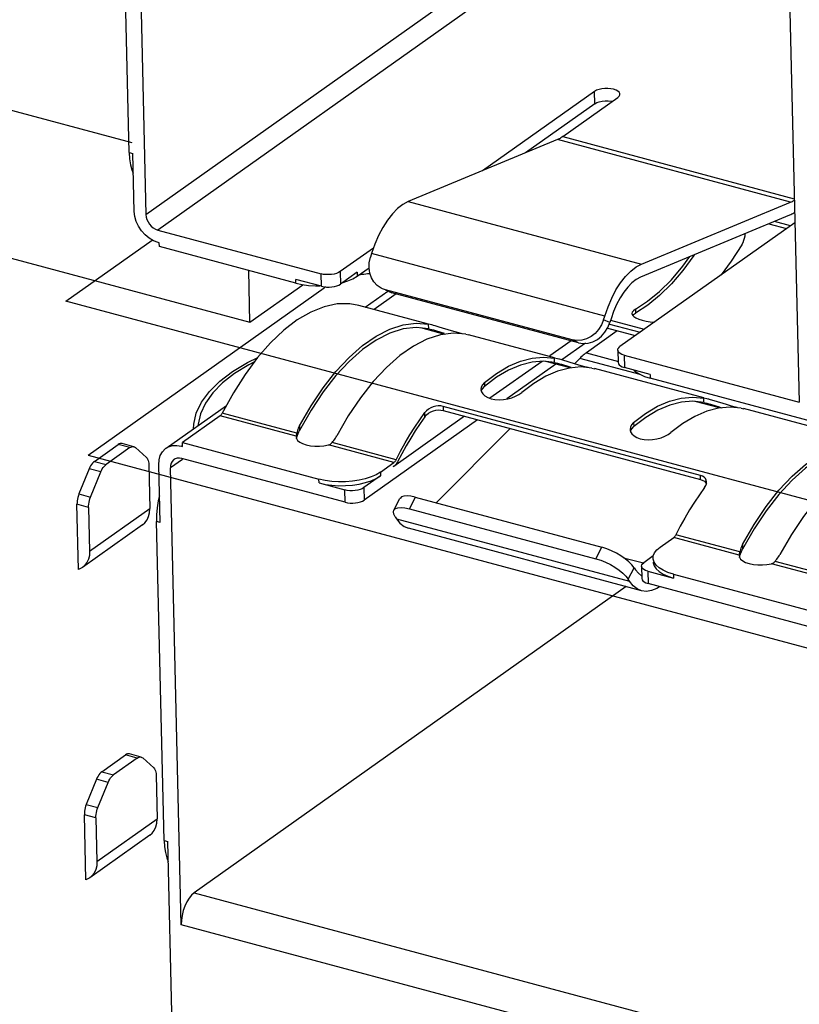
# Model space of a CAD drawing. Header units: millimetres. Extents: x 6 to 414, y 7 to 290.
# Tile 139 of 256: x 131.82 to 133.23, y 144.59 to 146.36. Entities that reach past the tile are written whole.
import ezdxf

# ---------------------------------------------------------------- set-up
doc = ezdxf.new("R2010")
doc.units = ezdxf.units.MM
doc.header["$LTSCALE"] = 23.1
doc.layers.get('0').update_dxf_attribs({"linetype": 'CONTINUOUS'})

msp = doc.modelspace()

# ---------------------------------------------------------------- linework, layer by layer
at = {"color": 7, "linetype": 'Continuous'}
for p, q in [((132.0324, 146.837), (132.0519, 146.0134)), ((132.0218, 146.125), (132.0082, 146.7001)), ((132.0519, 146.0134), (132.8657, 146.5906)), ((132.91, 146.5787), (132.0734, 145.9854)), ((133.2085, 146.5214), (133.2285, 145.6754)), ((132.86, 146.2353), (132.6584, 146.0923)), ((132.8605, 146.2129), (132.86, 146.2353)), ((132.8605, 146.2129), (132.7358, 146.1244)), ((132.8028, 146.1537), (132.902, 146.224)), ((132.7934, 146.1483), (132.5246, 146.0368)), ((133.2134, 146.0356), (132.7934, 146.1483)), ((132.8028, 146.1537), (133.2199, 146.0417)), ((132.0218, 146.125), (132.0284, 146.1232)), ((132.0309, 146.019), (132.0284, 146.1232)), ((132.5246, 146.0368), (132.9447, 145.9241)), ((132.9447, 145.9241), (133.2134, 146.0356)), ((133.221, 145.9986), (132.906, 145.7752)), ((133.2116, 146.0119), (132.9429, 145.9003)), ((133.2129, 145.9928), (133.1842, 146.0005)), ((132.0734, 145.9854), (132.3674, 145.9065)), ((133.1743, 145.9964), (133.206, 145.9879)), ((132.076, 145.9624), (132.0739, 145.963)), ((132.0762, 145.9554), (132.076, 145.9624)), ((133.1313, 145.975), (133.1316, 145.979)), ((132.3219, 145.8895), (132.0762, 145.9554)), ((132.4619, 145.9529), (132.402, 145.9104)), ((132.4544, 145.9265), (132.4564, 145.9364)), ((132.4585, 145.943), (132.4564, 145.9364)), ((132.8785, 145.8303), (132.4585, 145.943)), ((132.2394, 145.8192), (132.2372, 145.9122)), ((132.402, 145.9104), (132.4025, 145.8881)), ((132.4323, 145.9092), (132.4025, 145.8881)), ((132.4323, 145.9092), (132.4325, 145.9022)), ((132.4325, 145.9022), (132.454, 145.9175)), ((132.454, 145.9171), (132.4544, 145.9265)), ((132.368, 145.8841), (132.3218, 145.8965)), ((132.3219, 145.8895), (132.3218, 145.8965)), ((132.368, 145.8841), (132.3674, 145.9065)), ((132.4057, 145.8903), (132.4157, 145.8936)), ((132.4157, 145.8936), (132.4247, 145.8976)), ((132.4247, 145.8976), (132.4325, 145.9022)), ((132.3219, 145.8895), (132.3332, 145.887)), ((132.3572, 145.8847), (132.3655, 145.8847)), ((132.447, 145.8464), (132.4877, 145.8752)), ((132.4783, 145.8794), (132.4756, 145.8807)), ((132.4837, 145.8774), (132.4783, 145.8794)), ((132.4899, 145.8743), (132.4836, 145.877)), ((132.8198, 145.7872), (132.4837, 145.8774)), ((132.4897, 145.8744), (132.4951, 145.8724)), ((132.49, 145.8747), (132.4951, 145.8724)), ((132.503, 145.8703), (132.4631, 145.8421)), ((132.8312, 145.7823), (132.4951, 145.8724)), ((132.5613, 145.8157), (132.4358, 145.8494)), ((132.934, 145.8425), (132.9342, 145.8355)), ((132.956, 145.8499), (132.9342, 145.8355)), ((132.8765, 145.8237), (132.8785, 145.8303)), ((132.8879, 145.8187), (132.8765, 145.8237)), ((132.8899, 145.8254), (132.8879, 145.8187)), ((132.9499, 145.8063), (132.8892, 145.8226)), ((132.9282, 145.8373), (132.9276, 145.8347)), ((132.9276, 145.8347), (132.9285, 145.8319)), ((132.9291, 145.8312), (132.9305, 145.8329)), ((132.9305, 145.8329), (132.9342, 145.8355)), ((132.3003, 145.8048), (132.2765, 145.7821)), ((132.5903, 145.7973), (132.5471, 145.8089)), ((132.5669, 145.8142), (132.5613, 145.8155)), ((132.5615, 145.8075), (132.5613, 145.8155)), ((132.5615, 145.8075), (132.564, 145.8069)), ((132.564, 145.8069), (132.5668, 145.8062)), ((132.5668, 145.8062), (132.5702, 145.8052)), ((132.5701, 145.8134), (132.5669, 145.8142)), ((132.5703, 145.8133), (132.5689, 145.8137)), ((132.5702, 145.8052), (132.5737, 145.8042)), ((132.5737, 145.8042), (132.5891, 145.7994)), ((132.6024, 145.8036), (132.5801, 145.8105)), ((132.6093, 145.8016), (132.6024, 145.8036)), ((132.9007, 145.8034), (132.8454, 145.7642)), ((132.8789, 145.8012), (132.884, 145.8094)), ((132.884, 145.8094), (132.8879, 145.8187)), ((132.8873, 145.8158), (132.9425, 145.801)), ((132.6157, 145.7998), (132.6093, 145.8016)), ((132.6216, 145.7982), (132.6157, 145.7998)), ((132.6285, 145.7975), (132.6337, 145.7963)), ((132.7882, 145.7549), (132.6331, 145.7965)), ((132.818, 145.7858), (132.7798, 145.7587)), ((132.8312, 145.7823), (132.8198, 145.7872)), ((132.8437, 145.7813), (132.8014, 145.7512)), ((132.9021, 145.7689), (132.9026, 145.7466)), ((132.7682, 145.7565), (132.7881, 145.7546)), ((132.7937, 145.7533), (132.7881, 145.7546)), ((132.7883, 145.7466), (132.7881, 145.7546)), ((132.7969, 145.7525), (132.7937, 145.7533)), ((132.7971, 145.7525), (132.7957, 145.7528)), ((132.8014, 145.7512), (132.7969, 145.7525)), ((132.8143, 145.7474), (132.8014, 145.7512)), ((132.8337, 145.7541), (132.824, 145.7444)), ((132.9424, 145.725), (132.8337, 145.7541)), ((132.8454, 145.7642), (132.9032, 145.7487)), ((132.9135, 145.7599), (133.2285, 145.6754)), ((132.9135, 145.7599), (132.914, 145.7375)), ((132.7657, 145.7487), (132.6718, 145.6821)), ((132.7905, 145.7435), (132.7023, 145.681)), ((132.7684, 145.7489), (132.7479, 145.7473)), ((132.7883, 145.7466), (132.7684, 145.7489)), ((132.8161, 145.7367), (132.7726, 145.7484)), ((132.7883, 145.7466), (132.7909, 145.746)), ((132.7909, 145.746), (132.7937, 145.7453)), ((132.7937, 145.7453), (132.797, 145.7444)), ((132.797, 145.7444), (132.8005, 145.7434)), ((132.8005, 145.7434), (132.812, 145.7398)), ((132.812, 145.7398), (132.8177, 145.738)), ((132.824, 145.7444), (132.8143, 145.7474)), ((132.8361, 145.7407), (132.824, 145.7444)), ((132.8553, 145.7366), (132.8354, 145.7385)), ((132.8425, 145.7389), (132.8361, 145.7407)), ((132.8484, 145.7374), (132.8425, 145.7389)), ((132.8553, 145.7366), (132.8606, 145.7354)), ((133.057, 145.6827), (132.8599, 145.7356)), ((132.9602, 145.7251), (132.914, 145.7375)), ((132.6836, 145.7199), (132.6618, 145.7033)), ((132.9602, 145.7251), (132.9604, 145.7182)), ((133.5191, 145.5683), (132.9604, 145.7182)), ((132.656, 145.7024), (132.6554, 145.6983)), ((132.6582, 145.6994), (132.6618, 145.7033)), ((132.6617, 145.7103), (132.6618, 145.7033)), ((132.2096, 145.6918), (132.189, 145.6542)), ((133.0625, 145.6812), (133.0569, 145.6825)), ((133.0571, 145.6745), (133.0569, 145.6825)), ((133.0657, 145.6804), (133.0625, 145.6812)), ((133.066, 145.6803), (133.0645, 145.6807)), ((132.0882, 145.5919), (132.1972, 145.6693)), ((132.3495, 145.6606), (132.3288, 145.6242)), ((132.5786, 145.6683), (132.5741, 145.6678)), ((132.5833, 145.6608), (132.5874, 145.6601)), ((133.0511, 145.5429), (132.5872, 145.6674)), ((132.5872, 145.6674), (132.5874, 145.6601)), ((133.085, 145.6646), (133.0414, 145.6763)), ((133.0571, 145.6745), (133.0597, 145.6739)), ((133.0597, 145.6739), (133.0625, 145.6732)), ((133.0625, 145.6732), (133.0658, 145.6722)), ((133.0658, 145.6722), (133.0693, 145.6712)), ((133.0693, 145.6712), (133.0848, 145.6664)), ((133.098, 145.6706), (133.0758, 145.6775)), ((133.0848, 145.6664), (133.0891, 145.665)), ((133.1049, 145.6686), (133.098, 145.6706)), ((133.1241, 145.6645), (133.1042, 145.6663)), ((133.1113, 145.6668), (133.1049, 145.6686)), ((133.1172, 145.6652), (133.1113, 145.6668)), ((133.1241, 145.6645), (133.1294, 145.6633)), ((133.3594, 145.6016), (133.1287, 145.6635)), ((132.1857, 145.6503), (132.118, 145.6023)), ((132.3225, 145.6136), (132.1857, 145.6503)), ((132.3236, 145.6192), (132.1896, 145.6552)), ((132.4166, 145.6506), (132.3958, 145.6147)), ((132.6494, 145.6435), (132.4451, 145.4986)), ((132.6261, 145.6497), (132.4988, 145.5594)), ((132.5452, 145.6434), (132.5544, 145.6563)), ((132.5546, 145.6488), (132.5544, 145.6563)), ((132.5612, 145.6551), (132.5653, 145.6575)), ((132.5874, 145.6601), (133.0513, 145.5356)), ((132.9524, 145.6477), (132.9307, 145.6312)), ((132.3286, 145.6327), (132.3288, 145.6242)), ((132.7082, 145.6277), (132.5751, 145.4936)), ((132.9248, 145.6303), (132.9242, 145.6261)), ((132.9271, 145.6273), (132.9307, 145.6312)), ((132.9305, 145.6382), (132.9307, 145.6312)), ((132.3226, 145.6144), (132.3225, 145.6136)), ((132.3225, 145.6136), (132.3225, 145.6125)), ((132.3225, 145.6125), (132.3231, 145.6098)), ((132.3228, 145.6152), (132.3226, 145.6144)), ((132.3236, 145.6192), (132.3228, 145.6152)), ((132.3231, 145.6098), (132.3252, 145.6063)), ((132.3233, 145.6095), (132.3246, 145.6138)), ((132.3242, 145.6215), (132.3236, 145.6192)), ((132.3246, 145.6138), (132.3252, 145.6157)), ((132.3274, 145.6214), (132.3281, 145.6228)), ((132.3281, 145.6228), (132.3288, 145.6242)), ((131.9591, 145.5682), (132.0021, 145.5987)), ((132.0231, 145.5931), (131.9801, 145.5626)), ((132.0231, 145.5931), (132.0021, 145.5987)), ((132.0301, 145.5948), (132.0091, 145.6005)), ((132.0301, 145.5948), (132.0315, 145.5943)), ((132.0315, 145.5943), (132.0329, 145.5933)), ((132.0329, 145.5933), (132.0528, 145.5753)), ((132.1171, 145.5967), (132.116, 145.5959)), ((132.116, 145.5959), (132.1181, 145.5953)), ((132.118, 145.6023), (132.3637, 145.5364)), ((132.1181, 145.5953), (132.118, 145.6023)), ((132.3252, 145.6063), (132.329, 145.6031)), ((132.329, 145.6031), (132.3343, 145.6003)), ((132.3727, 145.5965), (132.3807, 145.598)), ((132.4986, 145.5664), (132.3807, 145.598)), ((132.3873, 145.6022), (132.3889, 145.6042)), ((132.5025, 145.5713), (132.3873, 145.6022)), ((132.3889, 145.6042), (132.3905, 145.6062)), ((132.1176, 145.572), (132.0961, 145.5568)), ((132.4106, 145.4946), (132.1165, 145.5735)), ((132.5128, 145.5821), (132.5051, 145.5674)), ((131.9497, 145.5549), (131.9313, 145.5096)), ((131.9707, 145.5493), (131.9497, 145.5549)), ((131.9591, 145.5682), (131.9801, 145.5626)), ((132.0571, 145.5623), (132.059, 145.4836)), ((132.0775, 145.4582), (132.0751, 145.5624)), ((132.1156, 144.7332), (132.0961, 145.5568)), ((132.4743, 145.5491), (132.4986, 145.5664)), ((132.4969, 145.5599), (132.4988, 145.5594)), ((132.4999, 145.5603), (132.4988, 145.5594)), ((132.5019, 145.5702), (132.5025, 145.5713)), ((131.9523, 145.504), (131.9707, 145.5493)), ((132.3638, 145.5294), (132.3637, 145.5364)), ((132.4744, 145.5421), (132.4446, 145.521)), ((132.4743, 145.5491), (132.4744, 145.5421)), ((133.0548, 145.5416), (133.0511, 145.5429)), ((133.0513, 145.5356), (133.0511, 145.5429)), ((132.3638, 145.5294), (132.4101, 145.517)), ((132.4446, 145.521), (132.4451, 145.4986)), ((133.0513, 145.5356), (133.055, 145.5342)), ((133.0618, 145.5281), (133.0621, 145.5312)), ((131.9313, 145.5096), (131.9523, 145.504)), ((132.4106, 145.4946), (132.4101, 145.517)), ((132.4985, 145.4805), (132.5093, 145.5012)), ((132.5373, 145.5037), (132.5265, 145.483)), ((132.5373, 145.5037), (132.8733, 145.4135)), ((131.9487, 145.4854), (131.9277, 145.491)), ((131.9305, 145.3735), (131.9277, 145.491)), ((131.9487, 145.4854), (131.9506, 145.4067)), ((131.9506, 145.4067), (132.059, 145.4836)), ((132.5265, 145.483), (132.8625, 145.3928)), ((132.0712, 145.472), (132.071, 145.4599)), ((132.5009, 145.4686), (132.4985, 145.4735)), ((132.5009, 145.4686), (132.5032, 145.465)), ((132.0459, 145.454), (131.9375, 145.3772)), ((132.0775, 145.4582), (132.071, 145.4599)), ((132.0846, 144.8848), (132.071, 145.4599)), ((132.5032, 145.465), (132.9232, 145.3523)), ((132.9448, 145.3351), (132.5248, 145.4479)), ((132.9783, 145.4138), (133.0027, 145.4311)), ((133.1206, 145.3995), (133.0027, 145.4311)), ((133.1217, 145.4051), (133.0066, 145.436)), ((133.1476, 145.4465), (133.1269, 145.4101)), ((132.8625, 145.3928), (132.8733, 145.4135)), ((132.9723, 145.4087), (132.9783, 145.4138)), ((133.1267, 145.4185), (133.1269, 145.4101)), ((132.9125, 145.3948), (132.9485, 145.3852)), ((132.966, 145.398), (132.9487, 145.3857)), ((132.9655, 145.3939), (132.966, 145.398)), ((133.1207, 145.4002), (133.1206, 145.3995)), ((133.1206, 145.3995), (133.1206, 145.3984)), ((133.1206, 145.3984), (133.1212, 145.3957)), ((133.1209, 145.401), (133.1207, 145.4002)), ((133.1217, 145.4051), (133.1209, 145.401)), ((133.1212, 145.3957), (133.1233, 145.3922)), ((133.1214, 145.3953), (133.1227, 145.3997)), ((133.1223, 145.4074), (133.1217, 145.4051)), ((133.1227, 145.3997), (133.1233, 145.4015)), ((133.1255, 145.4073), (133.1262, 145.4087)), ((133.1262, 145.4087), (133.1269, 145.4101)), ((132.9209, 145.3559), (132.9317, 145.3766)), ((132.9317, 145.3766), (132.9275, 145.382)), ((132.9317, 145.3766), (132.934, 145.373)), ((132.9447, 145.3795), (132.9452, 145.3571)), ((132.9657, 145.3869), (132.9658, 145.3853)), ((133.1233, 145.3922), (133.1271, 145.389)), ((133.1271, 145.389), (133.1324, 145.3862)), ((133.1708, 145.3824), (133.1788, 145.3839)), ((133.5197, 145.2924), (133.1788, 145.3839)), ((133.1854, 145.388), (133.187, 145.39)), ((133.5208, 145.298), (133.1854, 145.388)), ((133.187, 145.39), (133.1886, 145.392)), ((132.9561, 145.3704), (133.0023, 145.358)), ((132.9561, 145.3704), (132.9566, 145.3481)), ((133.0022, 145.365), (133.5608, 145.2151)), ((133.0022, 145.365), (133.0023, 145.358)), ((132.9171, 145.3426), (132.139, 144.7907)), ((132.9232, 145.3523), (132.9209, 145.3559)), ((133.2717, 145.2635), (132.9566, 145.3481)), ((132.9773, 145.3425), (132.9724, 145.3394)), ((132.9448, 145.3352), (132.9369, 145.3385)), ((131.9724, 145.0087), (132.0154, 145.0392)), ((132.0364, 145.0336), (132.0154, 145.0392)), ((132.0434, 145.0353), (132.0224, 145.041)), ((132.0364, 145.0336), (131.9934, 145.0031)), ((132.0434, 145.0353), (132.0447, 145.0348)), ((132.0447, 145.0348), (132.0461, 145.0338)), ((132.0461, 145.0338), (132.066, 145.0158)), ((131.9724, 145.0087), (131.9934, 145.0031)), ((131.963, 144.9954), (131.9446, 144.9501)), ((131.984, 144.9897), (131.963, 144.9954)), ((131.9656, 144.9445), (131.984, 144.9897)), ((132.0704, 145.0027), (132.0722, 144.924)), ((131.9446, 144.9501), (131.9656, 144.9445)), ((131.962, 144.9259), (131.941, 144.9315)), ((131.9437, 144.814), (131.941, 144.9315)), ((131.962, 144.9259), (131.9638, 144.8472)), ((131.9638, 144.8472), (132.0722, 144.924)), ((132.0592, 144.8945), (131.9508, 144.8176)), ((132.0846, 144.8848), (132.0912, 144.883)), ((132.0999, 144.5135), (132.0912, 144.883)), ((132.139, 144.7907), (133.2902, 144.4818)), ((133.2917, 144.4176), (132.1156, 144.7332))]:
    msp.add_line(p, q, dxfattribs=at)
at = {"color": 4, "linetype": 'Continuous'}
for p, q in [((131.5567, 146.2692), (132.0267, 146.1431)), ((131.5631, 146.0007), (132.2394, 145.8192)), ((131.9078, 145.8571), (132.0633, 145.9674)), ((131.9477, 145.5795), (132.3732, 145.8813)), ((132.2394, 145.8192), (132.3347, 145.8868)), ((132.3755, 145.8828), (132.3732, 145.8813)), ((136.7509, 144.5575), (131.9078, 145.8571)), ((132.9339, 145.7945), (132.882, 145.8084)), ((131.9477, 145.5795), (136.7909, 144.2799))]:
    msp.add_line(p, q, dxfattribs=at)
at = {"color": 7, "linetype": 'Continuous'}
for points in [[(132.906, 146.2302), (132.9058, 146.2313), (132.9047, 146.2337), (132.9023, 146.2358), (132.8989, 146.2377), (132.8946, 146.2392), (132.8896, 146.2402), (132.8843, 146.2407), (132.8787, 146.2407), (132.8733, 146.2401), (132.8682, 146.2389), (132.8638, 146.2373), (132.86, 146.2353)], [(132.902, 146.224), (132.9045, 146.2264), (132.9058, 146.2288), (132.906, 146.2302)], [(132.8605, 146.2129), (132.8643, 146.215), (132.8686, 146.2165), (132.8737, 146.2177), (132.8791, 146.2183), (132.8846, 146.2184)], [(132.8846, 146.2184), (132.89, 146.2179), (132.8926, 146.2174)], [(132.8028, 146.1537), (132.8012, 146.1526), (132.7997, 146.1516), (132.7981, 146.1506), (132.7965, 146.1498), (132.7949, 146.149), (132.7934, 146.1483)], [(132.0218, 146.125), (132.0226, 146.1135), (132.0242, 146.1031)], [(132.0242, 146.1031), (132.0268, 146.0937), (132.0292, 146.0877)], [(132.5246, 146.0368), (132.5149, 146.0315), (132.5054, 146.0242), (132.496, 146.0146), (132.4871, 146.0032), (132.4787, 145.9901), (132.4711, 145.9755)], [(133.2134, 146.0356), (133.215, 146.0363), (133.2166, 146.0371), (133.2181, 146.0379), (133.2197, 146.0389), (133.2199, 146.039)], [(132.0739, 145.963), (132.0655, 145.9662), (132.0577, 145.9708), (132.0504, 145.9769), (132.0439, 145.9841), (132.0386, 145.9922), (132.0345, 146.0009), (132.032, 146.0098), (132.0309, 146.019)], [(133.2205, 146.0166), (133.2194, 146.016), (133.2175, 146.0148), (133.2155, 146.0137), (133.2135, 146.0128), (133.2116, 146.0119)], [(132.0519, 146.0134), (132.0524, 146.0088), (132.0537, 146.0043), (132.0557, 145.9999), (132.0584, 145.9959), (132.0616, 145.9923), (132.0653, 145.9893), (132.0692, 145.987), (132.0734, 145.9854)], [(132.4711, 145.9755), (132.4643, 145.9599), (132.4585, 145.943)], [(133.1255, 145.959), (133.1276, 145.9629), (133.1292, 145.9669), (133.1305, 145.9709), (133.1313, 145.975)], [(133.1255, 145.959), (133.1064, 145.9291), (133.0883, 145.9044)], [(132.934, 145.8425), (132.9558, 145.8569), (132.9773, 145.8746), (132.9986, 145.8958), (133.0193, 145.9201), (133.032, 145.9374)], [(133.0402, 145.9407), (133.0393, 145.9394), (133.0194, 145.9126), (132.9987, 145.8885), (132.9774, 145.8675), (132.956, 145.8499)], [(132.402, 145.9104), (132.3988, 145.9086), (132.3951, 145.9072), (132.3909, 145.906), (132.3863, 145.9053), (132.3814, 145.905), (132.3766, 145.905), (132.3719, 145.9055), (132.3674, 145.9065)], [(132.4756, 145.8807), (132.4687, 145.8854), (132.4628, 145.8918), (132.4583, 145.8993), (132.4554, 145.9079), (132.454, 145.9171)], [(132.8785, 145.8303), (132.8844, 145.8472), (132.8911, 145.8628), (132.8988, 145.8774), (132.9072, 145.8905), (132.9161, 145.9019), (132.9254, 145.9114), (132.9349, 145.9188), (132.9447, 145.9241)], [(132.9429, 145.9003), (132.9351, 145.8961), (132.9275, 145.8903), (132.92, 145.8826), (132.9128, 145.8735), (132.9061, 145.863), (132.9, 145.8514), (132.8946, 145.8388), (132.8899, 145.8254)], [(132.3332, 145.887), (132.3449, 145.8854), (132.3572, 145.8847)], [(132.368, 145.8841), (132.3725, 145.8832), (132.3771, 145.8826), (132.382, 145.8826), (132.3868, 145.8829), (132.3914, 145.8837), (132.3957, 145.8848), (132.3993, 145.8862), (132.4025, 145.8881)], [(132.4357, 145.8494), (132.4191, 145.8524), (132.3964, 145.8522), (132.3729, 145.8472), (132.3488, 145.8375), (132.3246, 145.8234), (132.3003, 145.8048)], [(132.934, 145.8425), (132.9304, 145.8399), (132.9282, 145.8373)], [(132.8765, 145.8237), (132.8726, 145.8143), (132.8675, 145.8061), (132.8611, 145.799), (132.8538, 145.7932)], [(132.9285, 145.8319), (132.9309, 145.8293), (132.9347, 145.8269), (132.9398, 145.8247)], [(132.9398, 145.8247), (132.9459, 145.8228), (132.9529, 145.8212), (132.9604, 145.82), (132.9681, 145.8193), (132.9683, 145.8193)], [(132.3286, 145.6327), (132.3494, 145.6687), (132.3712, 145.7012), (132.3941, 145.7304), (132.4179, 145.7558), (132.4422, 145.7771), (132.4667, 145.7941), (132.4911, 145.8066), (132.5152, 145.8144), (132.5386, 145.8173), (132.5613, 145.8155)], [(132.5615, 145.8075), (132.5388, 145.8098), (132.5154, 145.8071), (132.4913, 145.7995), (132.4668, 145.7871), (132.4423, 145.7701), (132.4179, 145.7486), (132.3942, 145.723), (132.3712, 145.6935), (132.3495, 145.6606)], [(132.5801, 145.8105), (132.5731, 145.8125), (132.5701, 145.8134)], [(132.5583, 145.7886), (132.5339, 145.7761), (132.5094, 145.7591), (132.4851, 145.7378), (132.4613, 145.7124), (132.4384, 145.6832), (132.4166, 145.6506)], [(132.6285, 145.7975), (132.6058, 145.7993), (132.5824, 145.7963), (132.5583, 145.7886)], [(132.8538, 145.7932), (132.8457, 145.7891), (132.8371, 145.7866), (132.8285, 145.786), (132.8198, 145.7872)], [(132.8312, 145.7823), (132.8399, 145.781), (132.8485, 145.7816), (132.8571, 145.7841), (132.8652, 145.7883), (132.8725, 145.794), (132.8789, 145.8012)], [(132.2765, 145.7821), (132.2532, 145.7554), (132.2307, 145.7252), (132.2096, 145.6918)], [(132.9021, 145.7689), (132.9024, 145.771), (132.9038, 145.7731), (132.906, 145.7752)], [(132.9135, 145.7599), (132.9096, 145.7613), (132.9064, 145.7628), (132.9041, 145.7647), (132.9026, 145.7667), (132.9021, 145.7689)], [(132.1377, 145.627), (132.1381, 145.6356), (132.1427, 145.6555), (132.1522, 145.6752), (132.1664, 145.6944), (132.1851, 145.7128), (132.208, 145.7304), (132.235, 145.7468), (132.2535, 145.7559)], [(132.6617, 145.7103), (132.6834, 145.7268), (132.705, 145.7397), (132.7265, 145.749), (132.7477, 145.7546), (132.7682, 145.7565)], [(132.8454, 145.7642), (132.8435, 145.7627), (132.8415, 145.7612), (132.8395, 145.7596), (132.8376, 145.7578), (132.8356, 145.756), (132.8337, 145.7541)], [(132.2475, 145.7477), (132.2373, 145.7426), (132.2118, 145.7267), (132.1901, 145.7097), (132.1724, 145.6918), (132.1591, 145.6733), (132.1501, 145.6543), (132.1458, 145.6352), (132.1457, 145.6327)], [(132.7479, 145.7473), (132.7268, 145.7419), (132.7052, 145.7327), (132.6836, 145.7199)], [(132.8354, 145.7385), (132.8149, 145.7366), (132.7937, 145.731)], [(132.9026, 145.7466), (132.9031, 145.7443), (132.9046, 145.7423), (132.907, 145.7405), (132.9101, 145.7389), (132.914, 145.7375)], [(132.931, 145.733), (132.9346, 145.7297), (132.9417, 145.7253)], [(132.7937, 145.731), (132.7722, 145.7217), (132.7506, 145.7088), (132.7289, 145.6923)], [(132.9417, 145.7253), (132.9503, 145.7214), (132.9604, 145.7182)], [(132.6554, 145.6983), (132.6563, 145.6939), (132.6588, 145.6899), (132.6626, 145.6864), (132.6677, 145.6835)], [(132.6617, 145.7103), (132.6581, 145.7064), (132.656, 145.7024)], [(132.6561, 145.6949), (132.6561, 145.6954), (132.6582, 145.6994)], [(132.6677, 145.6835), (132.6738, 145.6813), (132.6807, 145.68), (132.6882, 145.6795), (132.6959, 145.68)], [(132.6959, 145.68), (132.7037, 145.6812), (132.7111, 145.6831), (132.718, 145.6857), (132.7239, 145.6888), (132.7289, 145.6923)], [(132.9305, 145.6382), (132.9522, 145.6547), (132.9738, 145.6676), (132.9953, 145.6769), (133.0165, 145.6825)], [(133.0165, 145.6825), (133.037, 145.6844), (133.0569, 145.6825)], [(133.0758, 145.6775), (133.0688, 145.6795), (133.0657, 145.6804)], [(132.5651, 145.6648), (132.561, 145.6625), (132.5574, 145.6596), (132.5544, 145.6563)], [(132.5741, 145.6678), (132.5695, 145.6666), (132.5651, 145.6648)], [(132.5653, 145.6575), (132.5698, 145.6593), (132.5745, 145.6604)], [(132.5745, 145.6604), (132.579, 145.661), (132.5833, 145.6608)], [(132.5872, 145.6674), (132.583, 145.6682), (132.5786, 145.6683)], [(133.0571, 145.6745), (133.0372, 145.6768), (133.0168, 145.6752), (132.9956, 145.6698), (132.974, 145.6606), (132.9524, 145.6477)], [(133.1042, 145.6663), (133.0837, 145.6645), (133.0625, 145.6588)], [(132.189, 145.6542), (132.1884, 145.6532), (132.1877, 145.6523), (132.1871, 145.6516), (132.1864, 145.6509), (132.1857, 145.6503)], [(132.5025, 145.5713), (132.5105, 145.5867), (132.5188, 145.6016), (132.5274, 145.616), (132.5362, 145.63), (132.5452, 145.6434)], [(132.5546, 145.6488), (132.5458, 145.6364), (132.5372, 145.6236), (132.5289, 145.6102), (132.5207, 145.5964), (132.5128, 145.5821)], [(132.5546, 145.6488), (132.5576, 145.6522), (132.5612, 145.6551)], [(133.0625, 145.6588), (133.041, 145.6495), (133.0194, 145.6366), (132.9977, 145.6202)], [(132.3286, 145.6327), (132.3275, 145.6305), (132.3265, 145.6283), (132.3256, 145.6261), (132.3249, 145.6238), (132.3242, 145.6215)], [(132.9242, 145.6261), (132.9251, 145.6217), (132.9276, 145.6178), (132.9314, 145.6142), (132.9365, 145.6114)], [(132.9305, 145.6382), (132.9269, 145.6343), (132.9248, 145.6303)], [(132.9249, 145.6228), (132.925, 145.6232), (132.9271, 145.6273)], [(132.3252, 145.6157), (132.3257, 145.6171), (132.3262, 145.6186), (132.3268, 145.62), (132.3274, 145.6214)], [(132.3905, 145.6062), (132.392, 145.6083), (132.3933, 145.6104), (132.3946, 145.6125), (132.3958, 145.6146)], [(132.9365, 145.6114), (132.9426, 145.6092), (132.9495, 145.6079), (132.957, 145.6074), (132.9648, 145.6078), (132.9725, 145.609), (132.98, 145.611), (132.9868, 145.6136), (132.9927, 145.6166), (132.9977, 145.6202)], [(132.0091, 145.6005), (132.009, 145.6005), (132.0073, 145.6007), (132.0056, 145.6004), (132.0039, 145.5998), (132.0021, 145.5987)], [(132.0231, 145.5931), (132.0249, 145.5942), (132.0266, 145.5948), (132.0283, 145.5951), (132.03, 145.5949), (132.0301, 145.5948)], [(132.0751, 145.5624), (132.0758, 145.5711), (132.0779, 145.5788), (132.0816, 145.5854), (132.0866, 145.5907), (132.0881, 145.5919)], [(132.0881, 145.5919), (132.0928, 145.5946), (132.0999, 145.5968), (132.1076, 145.5972), (132.116, 145.5959)], [(132.3343, 145.6003), (132.3408, 145.5981), (132.3482, 145.5966), (132.3563, 145.5958), (132.3646, 145.5958), (132.3727, 145.5965)], [(132.3807, 145.598), (132.382, 145.5984), (132.3833, 145.5989), (132.3844, 145.5996), (132.3855, 145.6003)], [(132.3855, 145.6003), (132.3864, 145.6012), (132.3873, 145.6022)], [(133.1267, 145.4185), (133.1475, 145.4545), (133.1693, 145.487), (133.1922, 145.5162), (133.216, 145.5417), (133.2403, 145.563), (133.2648, 145.58), (133.2892, 145.5924), (133.3133, 145.6002), (133.3366, 145.6032), (133.3594, 145.6013)], [(133.3596, 145.5933), (133.3369, 145.5956), (133.3135, 145.593), (133.2894, 145.5853), (133.2649, 145.573), (133.2404, 145.5559), (133.216, 145.5345), (133.1923, 145.5088), (133.1693, 145.4793), (133.1476, 145.4465)], [(132.0528, 145.5753), (132.054, 145.5739), (132.055, 145.5722), (132.0559, 145.5701), (132.0565, 145.5677), (132.0569, 145.5651), (132.0571, 145.5623)], [(132.1165, 145.5735), (132.1123, 145.5741), (132.1085, 145.5739), (132.1049, 145.5728), (132.1026, 145.5715)], [(133.3564, 145.5744), (133.332, 145.562), (133.3075, 145.5449), (133.2832, 145.5236), (133.2594, 145.4982), (133.2365, 145.469), (133.2147, 145.4365), (133.1939, 145.4005)], [(131.9591, 145.5682), (131.9574, 145.5668), (131.9557, 145.565), (131.954, 145.5629), (131.9524, 145.5604), (131.951, 145.5578), (131.9497, 145.5549)], [(131.9707, 145.5493), (131.972, 145.5521), (131.9734, 145.5548), (131.975, 145.5572), (131.9767, 145.5594), (131.9784, 145.5611), (131.9801, 145.5626)], [(132.1026, 145.5715), (132.1019, 145.5709), (132.0993, 145.5683), (132.0975, 145.5649), (132.0964, 145.5611), (132.0961, 145.5568)], [(132.4986, 145.5664), (132.4993, 145.5669), (132.5, 145.5676), (132.5007, 145.5684), (132.5013, 145.5692), (132.5019, 145.5702)], [(132.5022, 145.5627), (132.5011, 145.5614), (132.4999, 145.5603)], [(132.5051, 145.5674), (132.5042, 145.5657), (132.5032, 145.5641), (132.5022, 145.5627)], [(132.4743, 145.5491), (132.4665, 145.5444), (132.4575, 145.5404), (132.4472, 145.5371), (132.4359, 145.5344), (132.4239, 145.5326), (132.4115, 145.5316), (132.399, 145.5315), (132.3866, 145.5323), (132.3749, 145.5339), (132.3637, 145.5364)], [(132.3638, 145.5294), (132.3751, 145.5269), (132.3868, 145.5253), (132.3992, 145.5245), (132.4117, 145.5246), (132.4241, 145.5256), (132.4361, 145.5275), (132.4473, 145.5301), (132.4577, 145.5334), (132.4666, 145.5374), (132.4744, 145.5421)], [(133.0621, 145.5312), (133.0615, 145.5347), (133.06, 145.5374), (133.0577, 145.5398), (133.0548, 145.5416)], [(132.4446, 145.521), (132.4414, 145.5191), (132.4378, 145.5177), (132.4335, 145.5166), (132.4289, 145.5158), (132.4241, 145.5155), (132.4192, 145.5155), (132.4146, 145.516), (132.4101, 145.517)], [(133.0584, 145.521), (133.0492, 145.5081), (133.0402, 145.4947), (133.0315, 145.4808), (133.0229, 145.4663), (133.0146, 145.4514), (133.0066, 145.436)], [(133.055, 145.5342), (133.058, 145.5324), (133.0603, 145.53), (133.0617, 145.5272)], [(133.0584, 145.521), (133.0606, 145.5246), (133.0618, 145.5281)], [(131.9313, 145.5096), (131.9302, 145.5066), (131.9293, 145.5035), (131.9285, 145.5003), (131.928, 145.4971), (131.9278, 145.494), (131.9277, 145.491)], [(131.9487, 145.4854), (131.9488, 145.4884), (131.949, 145.4915), (131.9495, 145.4947), (131.9503, 145.4978), (131.9512, 145.501), (131.9523, 145.504)], [(132.0764, 145.5063), (132.0743, 145.4971), (132.0723, 145.4844), (132.0712, 145.472)], [(132.5373, 145.5037), (132.5292, 145.5054), (132.5223, 145.5061), (132.5167, 145.5056), (132.5124, 145.5042), (132.5097, 145.5017), (132.5093, 145.5012)], [(132.046, 145.4541), (132.0498, 145.4574), (132.0539, 145.4627), (132.0568, 145.4689), (132.0585, 145.4758), (132.059, 145.4836)], [(132.4106, 145.4946), (132.4151, 145.4937), (132.4197, 145.4932), (132.4246, 145.4931), (132.4294, 145.4934), (132.434, 145.4942), (132.4383, 145.4953), (132.442, 145.4968), (132.4451, 145.4986)], [(132.4986, 145.4805), (132.4989, 145.481), (132.5016, 145.4835), (132.5059, 145.4849), (132.5115, 145.4854), (132.5184, 145.4847), (132.5265, 145.483)], [(132.4985, 145.4735), (132.4978, 145.4777), (132.4986, 145.4805)], [(132.5032, 145.465), (132.5096, 145.4569), (132.5169, 145.4512), (132.5248, 145.4479)], [(133.0066, 145.436), (133.006, 145.4349), (133.0054, 145.434), (133.0047, 145.4331), (133.0041, 145.4323), (133.0034, 145.4317), (133.0027, 145.4311)], [(132.9275, 145.382), (132.9221, 145.3874), (132.9154, 145.3928), (132.9078, 145.3981), (132.8995, 145.4029), (132.8908, 145.4072), (132.8821, 145.4107), (132.8733, 145.4135)], [(133.1267, 145.4185), (133.1256, 145.4164), (133.1246, 145.4141), (133.1237, 145.4119), (133.123, 145.4097), (133.1223, 145.4074)], [(131.9506, 145.4067), (131.9501, 145.399), (131.9484, 145.392), (131.9455, 145.3858), (131.9414, 145.3805), (131.9376, 145.3772)], [(132.966, 145.398), (132.9682, 145.4034), (132.9723, 145.4087)], [(133.1233, 145.4015), (133.1238, 145.403), (133.1243, 145.4044), (133.1249, 145.4058), (133.1255, 145.4073)], [(133.1886, 145.392), (133.19, 145.3941), (133.1914, 145.3962), (133.1927, 145.3983), (133.1939, 145.4005)], [(131.9376, 145.3772), (131.9365, 145.3765), (131.9305, 145.3735)], [(132.8625, 145.3928), (132.8713, 145.39), (132.88, 145.3865), (132.8887, 145.3822), (132.897, 145.3774), (132.9046, 145.3721), (132.9113, 145.3667), (132.9167, 145.3613), (132.9209, 145.3559)], [(132.9447, 145.3795), (132.9451, 145.3816), (132.9464, 145.3836), (132.9487, 145.3857)], [(132.9561, 145.3704), (132.9522, 145.3718), (132.9491, 145.3734), (132.9467, 145.3752), (132.9452, 145.3772), (132.9447, 145.3795)], [(133.0022, 145.365), (132.992, 145.3683), (132.9835, 145.3721), (132.9763, 145.3766), (132.9709, 145.3815), (132.9673, 145.3868), (132.9657, 145.3923), (132.9655, 145.3939)], [(132.9658, 145.3853), (132.9675, 145.3798), (132.9711, 145.3745), (132.9765, 145.3696), (132.9836, 145.3652), (132.9922, 145.3613), (133.0023, 145.358)], [(133.1324, 145.3862), (133.1389, 145.384), (133.1463, 145.3824), (133.1544, 145.3817), (133.1627, 145.3816), (133.1708, 145.3824)], [(133.1788, 145.3839), (133.1801, 145.3843), (133.1814, 145.3848), (133.1825, 145.3854), (133.1836, 145.3862)], [(133.1836, 145.3862), (133.1845, 145.3871), (133.1854, 145.388)], [(132.934, 145.373), (132.9392, 145.3666), (132.945, 145.362)], [(132.9369, 145.3385), (132.9297, 145.3442), (132.9232, 145.3523)], [(132.9452, 145.3571), (132.9458, 145.3549), (132.9473, 145.3528), (132.9496, 145.351), (132.9527, 145.3494), (132.9566, 145.3481)], [(132.9724, 145.3394), (132.9629, 145.3355), (132.9537, 145.3341), (132.9448, 145.3352)], [(132.0224, 145.041), (132.0222, 145.041), (132.0206, 145.0412), (132.0189, 145.0409), (132.0172, 145.0403), (132.0154, 145.0392)], [(132.0364, 145.0336), (132.0382, 145.0346), (132.0399, 145.0353), (132.0416, 145.0355), (132.0432, 145.0354), (132.0434, 145.0353)], [(131.9724, 145.0087), (131.9706, 145.0073), (131.9689, 145.0055), (131.9673, 145.0033), (131.9657, 145.0009), (131.9643, 144.9983), (131.963, 144.9954)], [(132.066, 145.0158), (132.0673, 145.0144), (132.0683, 145.0127), (132.0691, 145.0106), (132.0698, 145.0082), (132.0702, 145.0056), (132.0704, 145.0027)], [(131.984, 144.9897), (131.9853, 144.9926), (131.9867, 144.9953), (131.9883, 144.9977), (131.9899, 144.9998), (131.9916, 145.0016), (131.9934, 145.0031)], [(131.9446, 144.9501), (131.9434, 144.9471), (131.9425, 144.944), (131.9418, 144.9408), (131.9413, 144.9376), (131.941, 144.9345), (131.941, 144.9315)], [(131.962, 144.9259), (131.962, 144.9289), (131.9623, 144.932), (131.9628, 144.9352), (131.9635, 144.9383), (131.9644, 144.9414), (131.9656, 144.9445)], [(132.0592, 144.8946), (132.0631, 144.8979), (132.0671, 144.9032), (132.0701, 144.9094), (132.0717, 144.9163), (132.0722, 144.924)], [(132.0846, 144.8848), (132.0854, 144.8734), (132.087, 144.8631)], [(132.087, 144.8631), (132.0895, 144.8536), (132.092, 144.8474)], [(131.9638, 144.8472), (131.9633, 144.8395), (131.9617, 144.8325), (131.9587, 144.8263), (131.9547, 144.821), (131.9508, 144.8177)], [(131.9508, 144.8177), (131.9497, 144.817), (131.9437, 144.814)], [(132.139, 144.7907), (132.1341, 144.7864), (132.1297, 144.781), (132.1256, 144.7743), (132.1221, 144.7667), (132.1192, 144.7585), (132.1171, 144.75), (132.1159, 144.7416), (132.1156, 144.7332)]]:
    msp.add_lwpolyline(points, dxfattribs=at)
at = {"color": 4, "linetype": 'Continuous'}
msp.add_lwpolyline([(132.4547, 145.9066), (132.4514, 145.9063), (132.4481, 145.9059), (132.4448, 145.9055), (132.4416, 145.9051), (132.4384, 145.9046), (132.4351, 145.904)], dxfattribs=at)

doc.saveas('drawing.dxf')
